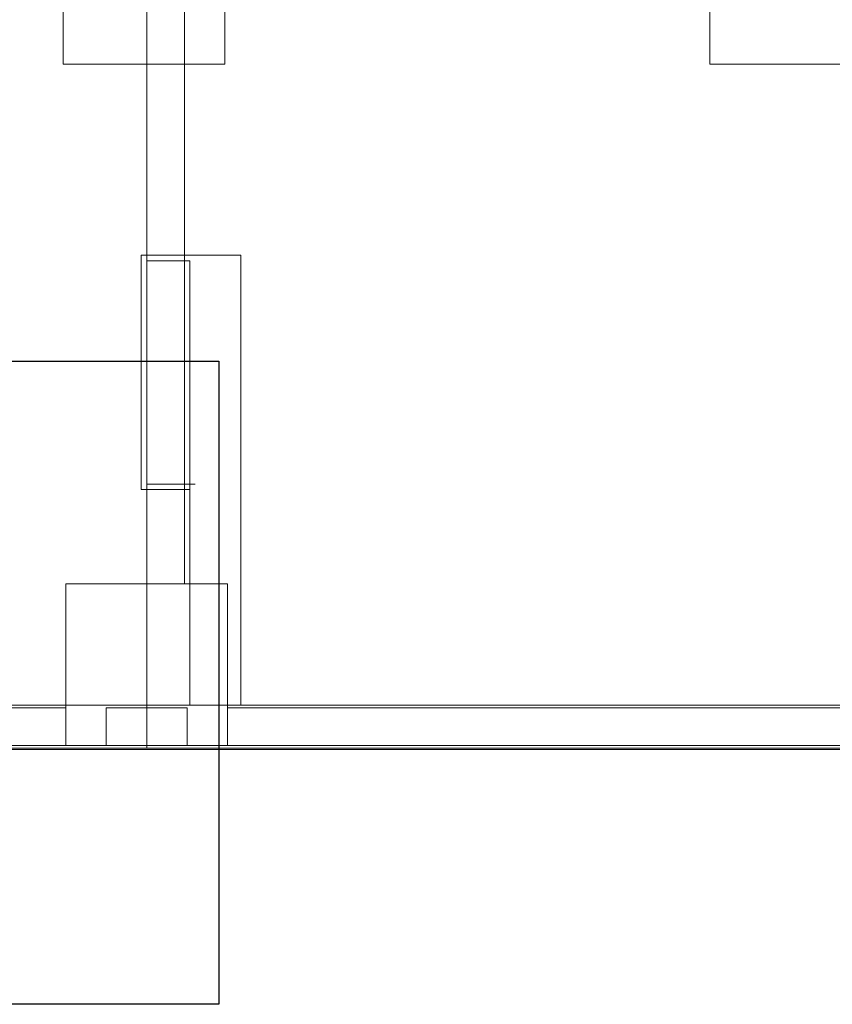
# Model space of a CAD drawing. Header units: millimetres. Extents: x -16331 to -10174, y -4135 to -3584.
# Tile 135 of 256: x -10355.55 to -10349.52, y -4000.11 to -3992.8. Entities that reach past the tile are written whole.
import ezdxf

# ---------------------------------------------------------------- set-up
doc = ezdxf.new("R2010")
doc.units = ezdxf.units.MM
doc.layers.add('A-DETL', color=7, linetype='Continuous', lineweight=5, true_color=0x00a600)
for name, color, linetype, lineweight in [('A-FLOR-OVHD', 7, 'Continuous', 5), ('DI-Detalhes', 1, 'Continuous', 30), ('I-WALL', 7, 'Continuous', 5), ('IFC-IfcFurnishingElement-Contorno', 250, 'Continuous', 5), ('IFC-IfcSpace-Contorno', 250, 'Continuous', 5), ('IFC-IfcWall-Contorno', 250, 'Continuous', 5), ('IFC-IfcWallStandardCase-Contorno', 250, 'Continuous', 5), ('IFC-Pilar-Contorno', 83, 'Continuous', 5), ('IFC-Sapata-Contorno', 253, 'Continuous', 5), ('IFC-Viga-Contorno', 66, 'Continuous', 5)]:
    doc.layers.add(name, color=color, linetype=linetype, lineweight=lineweight)

msp = doc.modelspace()

# ---------------------------------------------------------------- linework, layer by layer
at = {"layer": 'A-DETL', "color": 7, "lineweight": 5}
for p, q in [((-10354.3073, -3997.9098), (-10354.9073, -3997.9098)), ((-10354.9073, -3997.9098), (-10354.9073, -3998.1898)), ((-10354.3073, -3998.1898), (-10354.3073, -3997.9098)), ((-10354.9073, -3998.1898), (-10354.3073, -3998.1898))]:
    msp.add_line(p, q, dxfattribs=at)
at = {"layer": 'A-FLOR-OVHD', "lineweight": 5}
for p, q in [((-10354.6473, -3996.2898), (-10354.6473, -3994.5498)), ((-10354.6473, -3994.5498), (-10353.9073, -3994.5498)), ((-10353.9073, -3994.5498), (-10353.9073, -3997.8898)), ((-10354.6073, -3996.2898), (-10354.6473, -3996.2898))]:
    msp.add_line(p, q, dxfattribs=at)
at = {"layer": 'DI-Detalhes'}
msp.add_lwpolyline([(-10360.4471, -3995.3367), (-10354.0717, -3995.3367), (-10354.0717, -4000.1111), (-10360.4471, -4000.1111), (-10360.4471, -3995.3367)], dxfattribs=at)
at = {"layer": 'I-WALL', "lineweight": 5}
for p, q in [((-10354.6073, -3994.5898), (-10354.6073, -3997.8898)), ((-10354.6073, -3994.5898), (-10354.2873, -3994.5898)), ((-10354.2873, -3997.8898), (-10354.2873, -3994.5898)), ((-10354.2873, -3996.2898), (-10354.6073, -3996.2898)), ((-10354.6073, -3997.8898), (-10360.2071, -3997.8898)), ((-10347.4871, -3997.8898), (-10354.2873, -3997.8898)), ((-10364.8471, -3998.2098), (-10347.1671, -3998.2098))]:
    msp.add_line(p, q, dxfattribs=at)
at = {"layer": 'IFC-IfcFurnishingElement-Contorno', "lineweight": 5}
for p, q in [((-10354.2473, -3996.2498), (-10354.6073, -3996.2498)), ((-10354.6073, -3996.2498), (-10354.6073, -3996.2898)), ((-10354.6073, -3996.2898), (-10354.2873, -3996.2898))]:
    msp.add_line(p, q, dxfattribs=at)
at = {"layer": 'IFC-IfcSpace-Contorno', "lineweight": 5}
for p, q in [((-10354.6073, -3992.6898), (-10354.6073, -3994.482)), ((-10354.6073, -3994.5498), (-10354.6073, -3992.6898)), ((-10354.6073, -3994.482), (-10354.6073, -3994.5498)), ((-10354.6073, -3994.5498), (-10354.6073, -3994.5898)), ((-10354.6073, -3994.5898), (-10354.6073, -3994.5498)), ((-10354.6073, -3994.5898), (-10354.5891, -3994.5898)), ((-10354.6073, -3996.2498), (-10354.6073, -3994.5898)), ((-10354.5891, -3994.5898), (-10354.2873, -3994.5898)), ((-10354.2873, -3994.5898), (-10354.2873, -3996.2498)), ((-10354.6073, -3996.2898), (-10354.6073, -3996.2498)), ((-10354.2873, -3996.2498), (-10354.2873, -3996.2898)), ((-10354.6073, -3997.5947), (-10354.6073, -3996.2898)), ((-10354.2873, -3996.2898), (-10354.2873, -3997.7025)), ((-10354.6073, -3997.8898), (-10354.6073, -3997.5947)), ((-10354.2873, -3997.7025), (-10354.2873, -3997.8898)), ((-10359.8893, -3997.8898), (-10354.6073, -3997.8898)), ((-10354.2873, -3997.8898), (-10353.9013, -3997.8898)), ((-10353.9013, -3997.8898), (-10347.4871, -3997.8898))]:
    msp.add_line(p, q, dxfattribs=at)
at = {"layer": 'IFC-IfcWall-Contorno', "lineweight": 5}
for p, q in [((-10354.6073, -3997.8898), (-10358.6141, -3997.8898)), ((-10354.6073, -3997.8898), (-10354.6073, -3997.9613)), ((-10354.483, -3997.8898), (-10354.6073, -3997.8898)), ((-10354.6073, -3998.1384), (-10354.6073, -3997.8898)), ((-10354.4473, -3997.8898), (-10354.483, -3997.8898)), ((-10354.4331, -3997.8898), (-10354.4473, -3997.8898)), ((-10354.4267, -3997.8898), (-10354.4331, -3997.8898)), ((-10354.2873, -3997.8898), (-10354.4267, -3997.8898)), ((-10348.3621, -3997.8898), (-10354.2873, -3997.8898)), ((-10354.6073, -3997.9613), (-10354.6073, -3998.1898)), ((-10354.6073, -3998.1898), (-10354.6073, -3998.1384)), ((-10364.8571, -3998.2198), (-10347.1571, -3998.2198)), ((-10354.6073, -3998.2098), (-10360.2071, -3998.2098)), ((-10358.6141, -3998.2098), (-10354.6073, -3998.2098)), ((-10354.6073, -3998.1898), (-10354.6073, -3998.2098)), ((-10354.6073, -3998.2098), (-10354.6073, -3998.1898)), ((-10354.6073, -3998.2098), (-10354.483, -3998.2098)), ((-10347.1671, -3998.2098), (-10354.6073, -3998.2098)), ((-10354.483, -3998.2098), (-10354.4473, -3998.2098)), ((-10354.4473, -3998.2098), (-10348.1039, -3998.2098))]:
    msp.add_line(p, q, dxfattribs=at)
at = {"layer": 'IFC-IfcWallStandardCase-Contorno', "lineweight": 5}
for p, q in [((-10354.6073, -3996.2898), (-10354.6073, -3997.7483)), ((-10354.3156, -3996.2898), (-10354.6073, -3996.2898)), ((-10354.2873, -3996.2898), (-10354.3156, -3996.2898)), ((-10354.2873, -3997.7483), (-10354.2873, -3996.2898)), ((-10354.6073, -3997.7483), (-10354.6073, -3997.8898)), ((-10354.2873, -3997.8898), (-10354.2873, -3997.7483)), ((-10354.6073, -3997.8898), (-10354.3156, -3997.8898)), ((-10354.3156, -3997.8898), (-10354.2873, -3997.8898))]:
    msp.add_line(p, q, dxfattribs=at)
at = {"layer": 'IFC-Pilar-Contorno', "lineweight": 5}
for p, q in [((-10354.9073, -3997.9098), (-10354.9073, -3998.1538)), ((-10354.8301, -3997.9098), (-10354.9073, -3997.9098)), ((-10354.3073, -3997.9098), (-10354.8301, -3997.9098)), ((-10354.3073, -3997.9459), (-10354.3073, -3997.9098)), ((-10354.3073, -3998.1898), (-10354.3073, -3997.9459)), ((-10354.9073, -3998.1538), (-10354.9073, -3998.1898)), ((-10354.9073, -3998.1898), (-10354.3845, -3998.1898)), ((-10354.3845, -3998.1898), (-10354.3073, -3998.1898))]:
    msp.add_line(p, q, dxfattribs=at)
at = {"layer": 'IFC-Sapata-Contorno', "lineweight": 5}
for p, q in [((-10355.2273, -3992.6698), (-10355.2273, -3993.1298)), ((-10354.0273, -3993.1298), (-10354.0273, -3992.6698)), ((-10350.4271, -3992.6698), (-10350.4271, -3993.1298)), ((-10355.2273, -3993.1298), (-10354.6073, -3993.1298)), ((-10354.6073, -3993.1298), (-10354.3273, -3993.1298)), ((-10354.3273, -3993.1298), (-10354.0273, -3993.1298)), ((-10350.4271, -3993.1298), (-10349.8071, -3993.1298)), ((-10349.8071, -3993.1298), (-10349.5271, -3993.1298)), ((-10349.5271, -3993.1298), (-10349.2271, -3993.1298)), ((-10355.2073, -3996.9898), (-10355.2073, -3997.9098)), ((-10354.6073, -3996.9898), (-10355.2073, -3996.9898)), ((-10354.3273, -3996.9898), (-10354.6073, -3996.9898)), ((-10354.0073, -3996.9898), (-10354.3273, -3996.9898)), ((-10354.0073, -3997.9098), (-10354.0073, -3996.9898)), ((-10355.2073, -3997.9098), (-10355.2073, -3998.1898)), ((-10354.0073, -3998.1898), (-10354.0073, -3997.9098)), ((-10355.2073, -3998.1898), (-10354.9073, -3998.1898)), ((-10354.3073, -3998.1898), (-10354.0073, -3998.1898))]:
    msp.add_line(p, q, dxfattribs=at)
at = {"layer": 'IFC-Viga-Contorno', "lineweight": 5}
for p, q in [((-10354.3273, -3993.1298), (-10354.3273, -3992.6698)), ((-10354.6073, -3993.1298), (-10354.6073, -3996.9898)), ((-10354.3273, -3996.9898), (-10354.3273, -3993.1298)), ((-10354.6073, -3996.9898), (-10354.3273, -3996.9898)), ((-10355.2073, -3997.9098), (-10359.9273, -3997.9098)), ((-10355.2073, -3998.1898), (-10355.2073, -3997.9098)), ((-10354.0073, -3997.9098), (-10354.0073, -3998.1898)), ((-10348.0871, -3997.9098), (-10354.0073, -3997.9098)), ((-10359.9273, -3998.1898), (-10355.2073, -3998.1898)), ((-10354.0073, -3998.1898), (-10348.0871, -3998.1898))]:
    msp.add_line(p, q, dxfattribs=at)

doc.saveas('drawing.dxf')
